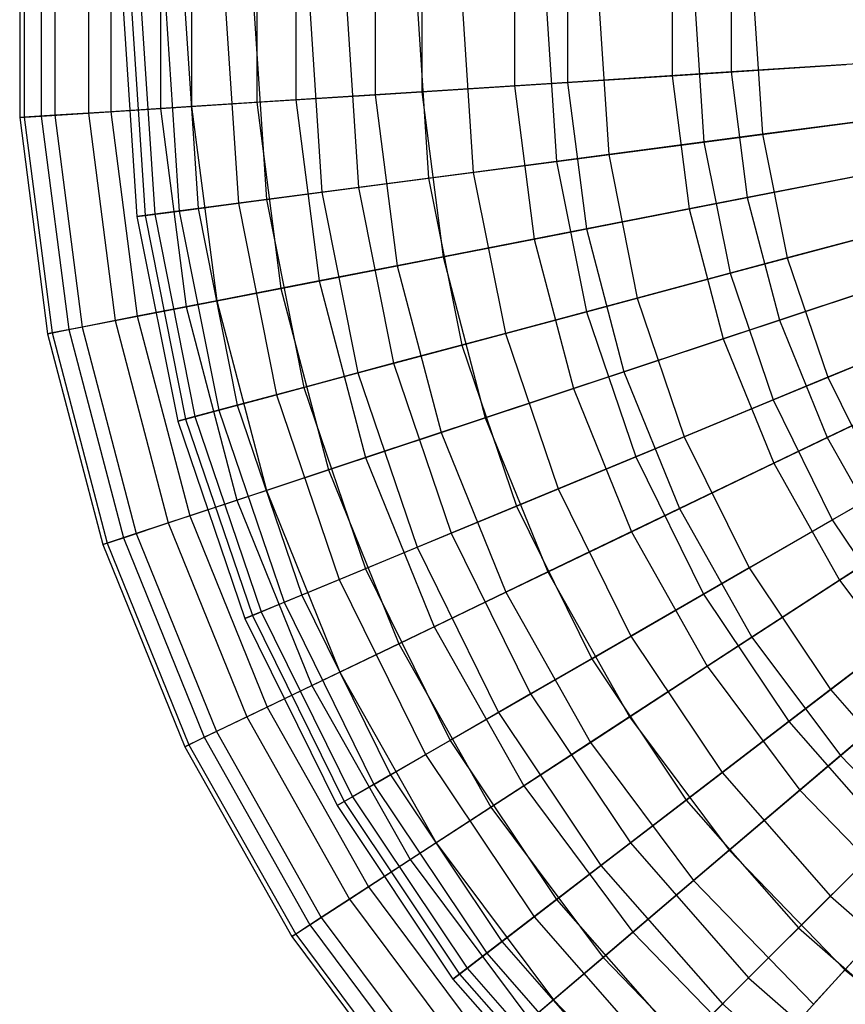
# Model space of a CAD drawing. Extents: x 0.2 to 40.1, y -6.7 to 6.7.
# Tile 202 of 256: x 13.7 to 14.8, y 2 to 3.4. Entities that reach past the tile are written whole.
import ezdxf

# ---------------------------------------------------------------- set-up
doc = ezdxf.new("R2010")
doc.units = 0
doc.header["$MEASUREMENT"] = 0
doc.layers.get('0').update_dxf_attribs({"color": 13, "linetype": 'CONTINUOUS'})

# ---------------------------------------------------------------- blocks, each defined once
blk = doc.blocks.new('SNOWBALL_XIV_PM3_STL')
at = {"color": 0}
for p, q in [((13.6821, 3.5448, 9.9377), (13.6821, 3.2424, 9.9377)), ((13.6821, 3.5448, 9.9377), (13.6821, 3.2424, 9.9377)), ((13.6885, 3.5444, 9.6452), (13.6885, 3.2428, 9.6452)), ((13.6885, 3.5444, 9.6452), (13.6885, 3.2428, 9.6452)), ((13.7119, 3.5429, 10.2287), (13.7119, 3.2443, 10.2287)), ((13.7119, 3.5429, 10.2287), (13.7119, 3.2443, 10.2287)), ((13.7308, 3.5417, 9.3557), (13.7308, 3.2455, 9.3557)), ((13.7308, 3.5417, 9.3557), (13.7308, 3.2455, 9.3557)), ((13.7774, 3.5387, 10.5138), (13.7774, 3.2485, 10.5138)), ((13.7774, 3.5387, 10.5138), (13.7774, 3.2485, 10.5138)), ((13.8086, 3.5367, 9.0737), (13.8086, 3.2505, 9.0737)), ((13.8086, 3.5367, 9.0737), (13.8086, 3.2505, 9.0737)), ((13.8775, 3.5323, 10.7886), (13.8775, 3.2549, 10.7886)), ((13.8775, 3.5323, 10.7886), (13.8775, 3.2549, 10.7886)), ((13.9205, 3.5295, 8.8035), (13.9205, 3.2577, 8.8035)), ((13.9205, 3.5295, 8.8035), (13.9205, 3.2577, 8.8035)), ((14.0108, 3.5237, 11.0489), (14.0108, 3.2635, 11.0489)), ((14.0108, 3.5237, 11.0489), (14.0108, 3.2635, 11.0489)), ((14.0649, 3.5202, 8.5492), (14.0649, 3.2669, 8.5492)), ((14.0649, 3.5202, 8.5492), (14.0649, 3.2669, 8.5492)), ((14.1752, 3.5132, 11.2907), (14.1752, 3.274, 11.2907)), ((14.1752, 3.5132, 11.2907), (14.1752, 3.274, 11.2907)), ((14.2396, 3.509, 8.3148), (14.2396, 3.2782, 8.3148)), ((14.2396, 3.509, 8.3148), (14.2396, 3.2782, 8.3148)), ((14.3681, 3.5008, 11.5103), (14.3681, 3.2864, 11.5103)), ((14.3681, 3.5008, 11.5103), (14.3681, 3.2864, 11.5103)), ((14.4418, 3.496, 8.1038), (14.4418, 3.2911, 8.1038)), ((14.4418, 3.496, 8.1038), (14.4418, 3.2911, 8.1038)), ((14.5866, 3.4867, 11.7043), (14.5866, 3.3004, 11.7043)), ((14.5866, 3.4867, 11.7043), (14.5866, 3.3004, 11.7043)), ((14.6685, 3.4815, 7.9195), (14.6685, 3.3057, 7.9195)), ((14.6685, 3.4815, 7.9195), (14.6685, 3.3057, 7.9195)), ((13.8258, 3.3936, 9.7864), (13.8447, 3.1049, 9.7864)), ((13.8258, 3.3936, 9.7864), (13.8447, 3.1049, 9.7864)), ((13.8373, 3.3936, 10.0764), (13.8561, 3.1064, 10.0764)), ((13.8373, 3.3936, 10.0764), (13.8561, 3.1064, 10.0764)), ((13.8506, 3.3936, 9.4973), (13.8693, 3.1081, 9.4973)), ((13.8506, 3.3936, 9.4973), (13.8693, 3.1081, 9.4973)), ((13.8848, 3.3936, 10.3627), (13.9032, 3.1126, 10.3627)), ((13.8848, 3.3936, 10.3627), (13.9032, 3.1126, 10.3627)), ((13.9112, 3.3936, 9.2135), (13.9294, 3.116, 9.2135)), ((13.9112, 3.3936, 9.2135), (13.9294, 3.116, 9.2135)), ((13.9676, 3.3936, 10.6408), (13.9853, 3.1234, 10.6408)), ((13.9676, 3.3936, 10.6408), (13.9853, 3.1234, 10.6408)), ((14.0068, 3.3936, 8.9395), (14.0242, 3.1285, 8.9395)), ((14.0068, 3.3936, 8.9395), (14.0242, 3.1285, 8.9395)), ((14.0845, 3.3936, 10.9065), (14.1012, 3.1387, 10.9065)), ((14.0845, 3.3936, 10.9065), (14.1012, 3.1387, 10.9065)), ((14.1358, 3.3936, 8.6795), (14.1521, 3.1454, 8.6795)), ((14.1358, 3.3936, 8.6795), (14.1521, 3.1454, 8.6795)), ((14.2336, 3.3936, 11.1554), (14.249, 3.1581, 11.1554)), ((14.2336, 3.3936, 11.1554), (14.249, 3.1581, 11.1554)), ((14.2962, 3.3936, 8.4377), (14.3111, 3.1663, 8.4377)), ((14.2962, 3.3936, 8.4377), (14.3111, 3.1663, 8.4377)), ((14.4126, 3.3936, 11.3839), (14.4265, 3.1815, 11.3839)), ((14.4126, 3.3936, 11.3839), (14.4265, 3.1815, 11.3839)), ((14.4855, 3.3936, 8.2177), (14.4988, 3.191, 8.2177)), ((14.4855, 3.3936, 8.2177), (14.4988, 3.191, 8.2177)), ((14.6187, 3.3936, 11.5882), (14.6308, 3.2084, 11.5882)), ((14.6187, 3.3936, 11.5882), (14.6308, 3.2084, 11.5882)), ((14.7007, 3.3936, 8.023), (14.7122, 3.2191, 8.023)), ((14.7007, 3.3936, 8.023), (14.7122, 3.2191, 8.023)), ((14.9163, 3.3216, 7.7647), (14.6685, 3.3057, 7.9195)), ((14.9163, 3.3216, 7.7647), (14.6685, 3.3057, 7.9195)), ((14.5866, 3.3004, 11.7043), (14.8274, 3.3159, 11.8697)), ((14.5866, 3.3004, 11.7043), (14.8274, 3.3159, 11.8697)), ((14.3681, 3.2864, 11.5103), (14.5866, 3.3004, 11.7043)), ((14.3681, 3.2864, 11.5103), (14.5866, 3.3004, 11.7043)), ((14.6685, 3.3057, 7.9195), (14.4418, 3.2911, 8.1038)), ((14.6685, 3.3057, 7.9195), (14.4418, 3.2911, 8.1038)), ((14.5866, 3.3004, 11.7043), (14.6105, 3.1157, 11.7043)), ((14.5866, 3.3004, 11.7043), (14.6105, 3.1157, 11.7043)), ((14.6685, 3.3057, 7.9195), (14.691, 3.1313, 7.9195)), ((14.6685, 3.3057, 7.9195), (14.691, 3.1313, 7.9195)), ((14.1752, 3.274, 11.2907), (14.3681, 3.2864, 11.5103)), ((14.1752, 3.274, 11.2907), (14.3681, 3.2864, 11.5103)), ((14.4418, 3.2911, 8.1038), (14.2396, 3.2782, 8.3148)), ((14.4418, 3.2911, 8.1038), (14.2396, 3.2782, 8.3148)), ((14.3681, 3.2864, 11.5103), (14.3955, 3.0738, 11.5103)), ((14.3681, 3.2864, 11.5103), (14.3955, 3.0738, 11.5103)), ((14.4418, 3.2911, 8.1038), (14.468, 3.0879, 8.1038)), ((14.4418, 3.2911, 8.1038), (14.468, 3.0879, 8.1038)), ((14.0649, 3.2669, 8.5492), (13.9205, 3.2577, 8.8035)), ((14.0649, 3.2669, 8.5492), (13.9205, 3.2577, 8.8035)), ((14.0108, 3.2635, 11.0489), (14.1752, 3.274, 11.2907)), ((14.0108, 3.2635, 11.0489), (14.1752, 3.274, 11.2907)), ((14.2396, 3.2782, 8.3148), (14.0649, 3.2669, 8.5492)), ((14.2396, 3.2782, 8.3148), (14.0649, 3.2669, 8.5492)), ((14.0649, 3.2669, 8.5492), (14.0973, 3.0157, 8.5492)), ((14.0649, 3.2669, 8.5492), (14.0973, 3.0157, 8.5492)), ((14.1752, 3.274, 11.2907), (14.2057, 3.0368, 11.2907)), ((14.1752, 3.274, 11.2907), (14.2057, 3.0368, 11.2907)), ((14.2396, 3.2782, 8.3148), (14.2691, 3.0492, 8.3148)), ((14.2396, 3.2782, 8.3148), (14.2691, 3.0492, 8.3148)), ((13.7774, 3.2485, 10.5138), (13.8775, 3.2549, 10.7886)), ((13.7774, 3.2485, 10.5138), (13.8775, 3.2549, 10.7886)), ((13.9205, 3.2577, 8.8035), (13.8086, 3.2505, 9.0737)), ((13.9205, 3.2577, 8.8035), (13.8086, 3.2505, 9.0737)), ((13.8775, 3.2549, 10.7886), (14.0108, 3.2635, 11.0489)), ((13.8775, 3.2549, 10.7886), (14.0108, 3.2635, 11.0489)), ((13.8775, 3.2549, 10.7886), (13.913, 2.9798, 10.7886)), ((13.8775, 3.2549, 10.7886), (13.913, 2.9798, 10.7886)), ((13.9205, 3.2577, 8.8035), (13.9553, 2.9881, 8.8035)), ((13.9205, 3.2577, 8.8035), (13.9553, 2.9881, 8.8035)), ((14.0108, 3.2635, 11.0489), (14.0441, 3.0054, 11.0489)), ((14.0108, 3.2635, 11.0489), (14.0441, 3.0054, 11.0489)), ((13.6821, 3.2424, 9.9377), (13.7119, 3.2443, 10.2287)), ((13.6821, 3.2424, 9.9377), (13.7119, 3.2443, 10.2287)), ((13.6885, 3.2428, 9.6452), (13.6821, 3.2424, 9.9377)), ((13.6885, 3.2428, 9.6452), (13.6821, 3.2424, 9.9377)), ((13.6821, 3.2424, 9.9377), (13.7208, 2.9424, 9.9377)), ((13.6821, 3.2424, 9.9377), (13.7208, 2.9424, 9.9377)), ((13.7308, 3.2455, 9.3557), (13.6885, 3.2428, 9.6452)), ((13.7308, 3.2455, 9.3557), (13.6885, 3.2428, 9.6452)), ((13.6885, 3.2428, 9.6452), (13.727, 2.9436, 9.6452)), ((13.6885, 3.2428, 9.6452), (13.727, 2.9436, 9.6452)), ((13.7119, 3.2443, 10.2287), (13.7774, 3.2485, 10.5138)), ((13.7119, 3.2443, 10.2287), (13.7774, 3.2485, 10.5138)), ((13.7119, 3.2443, 10.2287), (13.7501, 2.9481, 10.2287)), ((13.7119, 3.2443, 10.2287), (13.7501, 2.9481, 10.2287)), ((13.8086, 3.2505, 9.0737), (13.7308, 3.2455, 9.3557)), ((13.8086, 3.2505, 9.0737), (13.7308, 3.2455, 9.3557)), ((13.7308, 3.2455, 9.3557), (13.7687, 2.9517, 9.3557)), ((13.7308, 3.2455, 9.3557), (13.7687, 2.9517, 9.3557)), ((13.7774, 3.2485, 10.5138), (13.8145, 2.9606, 10.5138)), ((13.7774, 3.2485, 10.5138), (13.8145, 2.9606, 10.5138)), ((13.8086, 3.2505, 9.0737), (13.8452, 2.9666, 9.0737)), ((13.8086, 3.2505, 9.0737), (13.8452, 2.9666, 9.0737)), ((14.6308, 3.2084, 11.5882), (14.8588, 3.2384, 11.7653)), ((14.6308, 3.2084, 11.5882), (14.8588, 3.2384, 11.7653)), ((14.948, 3.2501, 7.8568), (14.7122, 3.2191, 8.023)), ((14.948, 3.2501, 7.8568), (14.7122, 3.2191, 8.023)), ((14.7122, 3.2191, 8.023), (14.4988, 3.191, 8.2177)), ((14.7122, 3.2191, 8.023), (14.4988, 3.191, 8.2177)), ((14.7122, 3.2191, 8.023), (14.7463, 3.0476, 8.023)), ((14.7122, 3.2191, 8.023), (14.7463, 3.0476, 8.023)), ((14.4265, 3.1815, 11.3839), (14.6308, 3.2084, 11.5882)), ((14.4265, 3.1815, 11.3839), (14.6308, 3.2084, 11.5882)), ((14.6308, 3.2084, 11.5882), (14.667, 3.0263, 11.5882)), ((14.6308, 3.2084, 11.5882), (14.667, 3.0263, 11.5882)), ((14.4988, 3.191, 8.2177), (14.3111, 3.1663, 8.4377)), ((14.4988, 3.191, 8.2177), (14.3111, 3.1663, 8.4377)), ((14.4988, 3.191, 8.2177), (14.5384, 2.9919, 8.2177)), ((14.4988, 3.191, 8.2177), (14.5384, 2.9919, 8.2177)), ((14.249, 3.1581, 11.1554), (14.4265, 3.1815, 11.3839)), ((14.249, 3.1581, 11.1554), (14.4265, 3.1815, 11.3839)), ((14.4265, 3.1815, 11.3839), (14.468, 2.973, 11.3839)), ((14.4265, 3.1815, 11.3839), (14.468, 2.973, 11.3839)), ((14.9347, 3.1788, 7.7647), (14.691, 3.1313, 7.9195)), ((14.9347, 3.1788, 7.7647), (14.691, 3.1313, 7.9195)), ((14.1012, 3.1387, 10.9065), (14.249, 3.1581, 11.1554)), ((14.1012, 3.1387, 10.9065), (14.249, 3.1581, 11.1554)), ((14.3111, 3.1663, 8.4377), (14.1521, 3.1454, 8.6795)), ((14.3111, 3.1663, 8.4377), (14.1521, 3.1454, 8.6795)), ((14.249, 3.1581, 11.1554), (14.2951, 2.9267, 11.1554)), ((14.249, 3.1581, 11.1554), (14.2951, 2.9267, 11.1554)), ((14.3111, 3.1663, 8.4377), (14.3555, 2.9429, 8.4377)), ((14.3111, 3.1663, 8.4377), (14.3555, 2.9429, 8.4377)), ((14.6105, 3.1157, 11.7043), (14.8473, 3.1618, 11.8697)), ((14.6105, 3.1157, 11.7043), (14.8473, 3.1618, 11.8697)), ((14.1521, 3.1454, 8.6795), (14.0242, 3.1285, 8.9395)), ((14.1521, 3.1454, 8.6795), (14.0242, 3.1285, 8.9395)), ((14.1521, 3.1454, 8.6795), (14.2006, 2.9014, 8.6795)), ((14.1521, 3.1454, 8.6795), (14.2006, 2.9014, 8.6795)), ((14.0242, 3.1285, 8.9395), (13.9294, 3.116, 9.2135)), ((14.0242, 3.1285, 8.9395), (13.9294, 3.116, 9.2135)), ((13.9853, 3.1234, 10.6408), (14.1012, 3.1387, 10.9065)), ((13.9853, 3.1234, 10.6408), (14.1012, 3.1387, 10.9065)), ((14.0242, 3.1285, 8.9395), (14.076, 2.868, 8.9395)), ((14.0242, 3.1285, 8.9395), (14.076, 2.868, 8.9395)), ((14.1012, 3.1387, 10.9065), (14.1511, 2.8881, 10.9065)), ((14.1012, 3.1387, 10.9065), (14.1511, 2.8881, 10.9065)), ((14.691, 3.1313, 7.9195), (14.468, 3.0879, 8.1038)), ((14.691, 3.1313, 7.9195), (14.468, 3.0879, 8.1038)), ((14.691, 3.1313, 7.9195), (14.7356, 2.9613, 7.9195)), ((14.691, 3.1313, 7.9195), (14.7356, 2.9613, 7.9195)), ((13.9294, 3.116, 9.2135), (13.8693, 3.1081, 9.4973)), ((13.9294, 3.116, 9.2135), (13.8693, 3.1081, 9.4973)), ((13.9032, 3.1126, 10.3627), (13.9853, 3.1234, 10.6408)), ((13.9032, 3.1126, 10.3627), (13.9853, 3.1234, 10.6408)), ((13.9294, 3.116, 9.2135), (13.9837, 2.8433, 9.2135)), ((13.9294, 3.116, 9.2135), (13.9837, 2.8433, 9.2135)), ((13.9853, 3.1234, 10.6408), (14.0382, 2.8578, 10.6408)), ((13.9853, 3.1234, 10.6408), (14.0382, 2.8578, 10.6408)), ((14.3955, 3.0738, 11.5103), (14.6105, 3.1157, 11.7043)), ((14.3955, 3.0738, 11.5103), (14.6105, 3.1157, 11.7043)), ((14.6105, 3.1157, 11.7043), (14.6577, 2.9354, 11.7043)), ((14.6105, 3.1157, 11.7043), (14.6577, 2.9354, 11.7043)), ((13.8693, 3.1081, 9.4973), (13.8447, 3.1049, 9.7864)), ((13.8693, 3.1081, 9.4973), (13.8447, 3.1049, 9.7864)), ((13.8447, 3.1049, 9.7864), (13.8561, 3.1064, 10.0764)), ((13.8447, 3.1049, 9.7864), (13.8561, 3.1064, 10.0764)), ((13.8447, 3.1049, 9.7864), (13.9012, 2.8211, 9.7864)), ((13.8447, 3.1049, 9.7864), (13.9012, 2.8211, 9.7864)), ((13.8561, 3.1064, 10.0764), (13.9032, 3.1126, 10.3627)), ((13.8561, 3.1064, 10.0764), (13.9032, 3.1126, 10.3627)), ((13.8561, 3.1064, 10.0764), (13.9122, 2.8241, 10.0764)), ((13.8561, 3.1064, 10.0764), (13.9122, 2.8241, 10.0764)), ((13.8693, 3.1081, 9.4973), (13.9251, 2.8276, 9.4973)), ((13.8693, 3.1081, 9.4973), (13.9251, 2.8276, 9.4973)), ((13.9032, 3.1126, 10.3627), (13.9581, 2.8364, 10.3627)), ((13.9032, 3.1126, 10.3627), (13.9581, 2.8364, 10.3627)), ((14.976, 3.1091, 7.8568), (14.7463, 3.0476, 8.023)), ((14.976, 3.1091, 7.8568), (14.7463, 3.0476, 8.023)), ((14.468, 3.0879, 8.1038), (14.2691, 3.0492, 8.3148)), ((14.468, 3.0879, 8.1038), (14.2691, 3.0492, 8.3148)), ((14.468, 3.0879, 8.1038), (14.52, 2.8897, 8.1038)), ((14.468, 3.0879, 8.1038), (14.52, 2.8897, 8.1038)), ((14.2057, 3.0368, 11.2907), (14.3955, 3.0738, 11.5103)), ((14.2057, 3.0368, 11.2907), (14.3955, 3.0738, 11.5103)), ((14.3955, 3.0738, 11.5103), (14.4499, 2.8664, 11.5103)), ((14.3955, 3.0738, 11.5103), (14.4499, 2.8664, 11.5103)), ((14.667, 3.0263, 11.5882), (14.8891, 3.0859, 11.7653)), ((14.667, 3.0263, 11.5882), (14.8891, 3.0859, 11.7653)), ((14.2691, 3.0492, 8.3148), (14.0973, 3.0157, 8.5492)), ((14.2691, 3.0492, 8.3148), (14.0973, 3.0157, 8.5492)), ((14.2691, 3.0492, 8.3148), (14.3277, 2.8259, 8.3148)), ((14.2691, 3.0492, 8.3148), (14.3277, 2.8259, 8.3148)), ((14.7463, 3.0476, 8.023), (14.5384, 2.9919, 8.2177)), ((14.7463, 3.0476, 8.023), (14.5384, 2.9919, 8.2177)), ((14.7463, 3.0476, 8.023), (14.8025, 2.882, 8.023)), ((14.7463, 3.0476, 8.023), (14.8025, 2.882, 8.023)), ((14.0441, 3.0054, 11.0489), (14.2057, 3.0368, 11.2907)), ((14.0441, 3.0054, 11.0489), (14.2057, 3.0368, 11.2907)), ((14.2057, 3.0368, 11.2907), (14.2664, 2.8055, 11.2907)), ((14.2057, 3.0368, 11.2907), (14.2664, 2.8055, 11.2907)), ((14.9712, 3.0395, 7.7647), (14.7356, 2.9613, 7.9195)), ((14.9712, 3.0395, 7.7647), (14.7356, 2.9613, 7.9195)), ((14.468, 2.973, 11.3839), (14.667, 3.0263, 11.5882)), ((14.468, 2.973, 11.3839), (14.667, 3.0263, 11.5882)), ((14.667, 3.0263, 11.5882), (14.7267, 2.8506, 11.5882)), ((14.667, 3.0263, 11.5882), (14.7267, 2.8506, 11.5882)), ((13.913, 2.9798, 10.7886), (14.0441, 3.0054, 11.0489)), ((13.913, 2.9798, 10.7886), (14.0441, 3.0054, 11.0489)), ((14.0973, 3.0157, 8.5492), (13.9553, 2.9881, 8.8035)), ((14.0973, 3.0157, 8.5492), (13.9553, 2.9881, 8.8035)), ((14.0441, 3.0054, 11.0489), (14.1101, 2.7536, 11.0489)), ((14.0441, 3.0054, 11.0489), (14.1101, 2.7536, 11.0489)), ((14.0973, 3.0157, 8.5492), (14.1616, 2.7707, 8.5492)), ((14.0973, 3.0157, 8.5492), (14.1616, 2.7707, 8.5492)), ((14.6577, 2.9354, 11.7043), (14.8867, 3.0115, 11.8697)), ((14.6577, 2.9354, 11.7043), (14.8867, 3.0115, 11.8697)), ((14.5384, 2.9919, 8.2177), (14.3555, 2.9429, 8.4377)), ((14.5384, 2.9919, 8.2177), (14.3555, 2.9429, 8.4377)), ((14.5384, 2.9919, 8.2177), (14.6036, 2.7996, 8.2177)), ((14.5384, 2.9919, 8.2177), (14.6036, 2.7996, 8.2177)), ((13.8145, 2.9606, 10.5138), (13.913, 2.9798, 10.7886)), ((13.8145, 2.9606, 10.5138), (13.913, 2.9798, 10.7886)), ((13.9553, 2.9881, 8.8035), (13.8452, 2.9666, 9.0737)), ((13.9553, 2.9881, 8.8035), (13.8452, 2.9666, 9.0737)), ((13.913, 2.9798, 10.7886), (13.9834, 2.7115, 10.7886)), ((13.913, 2.9798, 10.7886), (13.9834, 2.7115, 10.7886)), ((13.9553, 2.9881, 8.8035), (14.0242, 2.7251, 8.8035)), ((13.9553, 2.9881, 8.8035), (14.0242, 2.7251, 8.8035)), ((13.8452, 2.9666, 9.0737), (13.7687, 2.9517, 9.3557)), ((13.8452, 2.9666, 9.0737), (13.7687, 2.9517, 9.3557)), ((13.8452, 2.9666, 9.0737), (13.9178, 2.6898, 9.0737)), ((13.8452, 2.9666, 9.0737), (13.9178, 2.6898, 9.0737)), ((14.2951, 2.9267, 11.1554), (14.468, 2.973, 11.3839)), ((14.2951, 2.9267, 11.1554), (14.468, 2.973, 11.3839)), ((14.468, 2.973, 11.3839), (14.5363, 2.7717, 11.3839)), ((14.468, 2.973, 11.3839), (14.5363, 2.7717, 11.3839)), ((15.0222, 2.973, 7.8568), (14.8025, 2.882, 8.023)), ((15.0222, 2.973, 7.8568), (14.8025, 2.882, 8.023)), ((13.7687, 2.9517, 9.3557), (13.727, 2.9436, 9.6452)), ((13.7687, 2.9517, 9.3557), (13.727, 2.9436, 9.6452)), ((13.7501, 2.9481, 10.2287), (13.8145, 2.9606, 10.5138)), ((13.7501, 2.9481, 10.2287), (13.8145, 2.9606, 10.5138)), ((13.7687, 2.9517, 9.3557), (13.8438, 2.6652, 9.3557)), ((13.7687, 2.9517, 9.3557), (13.8438, 2.6652, 9.3557)), ((13.8145, 2.9606, 10.5138), (13.8881, 2.6799, 10.5138)), ((13.8145, 2.9606, 10.5138), (13.8881, 2.6799, 10.5138)), ((14.7356, 2.9613, 7.9195), (14.52, 2.8897, 8.1038)), ((14.7356, 2.9613, 7.9195), (14.52, 2.8897, 8.1038)), ((14.7356, 2.9613, 7.9195), (14.8016, 2.7984, 7.9195)), ((14.7356, 2.9613, 7.9195), (14.8016, 2.7984, 7.9195)), ((13.7208, 2.9424, 9.9377), (13.7501, 2.9481, 10.2287)), ((13.7208, 2.9424, 9.9377), (13.7501, 2.9481, 10.2287)), ((13.727, 2.9436, 9.6452), (13.7208, 2.9424, 9.9377)), ((13.727, 2.9436, 9.6452), (13.7208, 2.9424, 9.9377)), ((13.7208, 2.9424, 9.9377), (13.7975, 2.6498, 9.9377)), ((13.7208, 2.9424, 9.9377), (13.7975, 2.6498, 9.9377)), ((13.727, 2.9436, 9.6452), (13.8035, 2.6518, 9.6452)), ((13.727, 2.9436, 9.6452), (13.8035, 2.6518, 9.6452)), ((13.7501, 2.9481, 10.2287), (13.8259, 2.6593, 10.2287)), ((13.7501, 2.9481, 10.2287), (13.8259, 2.6593, 10.2287)), ((14.3555, 2.9429, 8.4377), (14.2006, 2.9014, 8.6795)), ((14.3555, 2.9429, 8.4377), (14.2006, 2.9014, 8.6795)), ((14.3555, 2.9429, 8.4377), (14.4287, 2.7272, 8.4377)), ((14.3555, 2.9429, 8.4377), (14.4287, 2.7272, 8.4377)), ((14.7267, 2.8506, 11.5882), (14.9391, 2.9386, 11.7653)), ((14.7267, 2.8506, 11.5882), (14.9391, 2.9386, 11.7653)), ((14.1511, 2.8881, 10.9065), (14.2951, 2.9267, 11.1554)), ((14.1511, 2.8881, 10.9065), (14.2951, 2.9267, 11.1554)), ((14.2951, 2.9267, 11.1554), (14.3709, 2.7032, 11.1554)), ((14.2951, 2.9267, 11.1554), (14.3709, 2.7032, 11.1554)), ((14.4499, 2.8664, 11.5103), (14.6577, 2.9354, 11.7043)), ((14.4499, 2.8664, 11.5103), (14.6577, 2.9354, 11.7043)), ((14.6577, 2.9354, 11.7043), (14.7276, 2.7628, 11.7043)), ((14.6577, 2.9354, 11.7043), (14.7276, 2.7628, 11.7043)), ((14.2006, 2.9014, 8.6795), (14.076, 2.868, 8.9395)), ((14.2006, 2.9014, 8.6795), (14.076, 2.868, 8.9395)), ((14.2006, 2.9014, 8.6795), (14.2806, 2.6658, 8.6795)), ((14.2006, 2.9014, 8.6795), (14.2806, 2.6658, 8.6795)), ((15.0252, 2.9061, 7.7647), (14.8016, 2.7984, 7.9195)), ((15.0252, 2.9061, 7.7647), (14.8016, 2.7984, 7.9195)), ((14.0382, 2.8578, 10.6408), (14.1511, 2.8881, 10.9065)), ((14.0382, 2.8578, 10.6408), (14.1511, 2.8881, 10.9065)), ((14.1511, 2.8881, 10.9065), (14.2332, 2.6462, 10.9065)), ((14.1511, 2.8881, 10.9065), (14.2332, 2.6462, 10.9065)), ((14.52, 2.8897, 8.1038), (14.3277, 2.8259, 8.3148)), ((14.52, 2.8897, 8.1038), (14.3277, 2.8259, 8.3148)), ((14.52, 2.8897, 8.1038), (14.5969, 2.6998, 8.1038)), ((14.52, 2.8897, 8.1038), (14.5969, 2.6998, 8.1038)), ((14.8025, 2.882, 8.023), (14.6036, 2.7996, 8.2177)), ((14.8025, 2.882, 8.023), (14.6036, 2.7996, 8.2177)), ((14.8025, 2.882, 8.023), (14.8798, 2.7252, 8.023)), ((14.8025, 2.882, 8.023), (14.8798, 2.7252, 8.023)), ((13.9581, 2.8364, 10.3627), (14.0382, 2.8578, 10.6408)), ((13.9581, 2.8364, 10.3627), (14.0382, 2.8578, 10.6408)), ((14.076, 2.868, 8.9395), (13.9837, 2.8433, 9.2135)), ((14.076, 2.868, 8.9395), (13.9837, 2.8433, 9.2135)), ((14.0382, 2.8578, 10.6408), (14.1252, 2.6015, 10.6408)), ((14.0382, 2.8578, 10.6408), (14.1252, 2.6015, 10.6408)), ((14.076, 2.868, 8.9395), (14.1614, 2.6164, 8.9395)), ((14.076, 2.868, 8.9395), (14.1614, 2.6164, 8.9395)), ((14.2664, 2.8055, 11.2907), (14.4499, 2.8664, 11.5103)), ((14.2664, 2.8055, 11.2907), (14.4499, 2.8664, 11.5103)), ((14.4499, 2.8664, 11.5103), (14.5303, 2.6677, 11.5103)), ((14.4499, 2.8664, 11.5103), (14.5303, 2.6677, 11.5103)), ((14.7276, 2.7628, 11.7043), (14.945, 2.8674, 11.8697)), ((14.7276, 2.7628, 11.7043), (14.945, 2.8674, 11.8697)), ((13.9837, 2.8433, 9.2135), (13.9251, 2.8276, 9.4973)), ((13.9837, 2.8433, 9.2135), (13.9251, 2.8276, 9.4973)), ((13.9837, 2.8433, 9.2135), (14.0731, 2.5799, 9.2135)), ((13.9837, 2.8433, 9.2135), (14.0731, 2.5799, 9.2135)), ((14.5363, 2.7717, 11.3839), (14.7267, 2.8506, 11.5882)), ((14.5363, 2.7717, 11.3839), (14.7267, 2.8506, 11.5882)), ((14.7267, 2.8506, 11.5882), (14.8087, 2.6841, 11.5882)), ((14.7267, 2.8506, 11.5882), (14.8087, 2.6841, 11.5882)), ((13.9122, 2.8241, 10.0764), (13.9581, 2.8364, 10.3627)), ((13.9122, 2.8241, 10.0764), (13.9581, 2.8364, 10.3627)), ((13.9581, 2.8364, 10.3627), (14.0487, 2.5698, 10.3627)), ((13.9581, 2.8364, 10.3627), (14.0487, 2.5698, 10.3627)), ((13.9251, 2.8276, 9.4973), (13.9012, 2.8211, 9.7864)), ((13.9251, 2.8276, 9.4973), (13.9012, 2.8211, 9.7864)), ((13.9012, 2.8211, 9.7864), (13.9122, 2.8241, 10.0764)), ((13.9012, 2.8211, 9.7864), (13.9122, 2.8241, 10.0764)), ((13.9012, 2.8211, 9.7864), (13.9942, 2.5472, 9.7864)), ((13.9012, 2.8211, 9.7864), (13.9942, 2.5472, 9.7864)), ((13.9122, 2.8241, 10.0764), (14.0047, 2.5516, 10.0764)), ((13.9122, 2.8241, 10.0764), (14.0047, 2.5516, 10.0764)), ((13.9251, 2.8276, 9.4973), (14.0171, 2.5567, 9.4973)), ((13.9251, 2.8276, 9.4973), (14.0171, 2.5567, 9.4973)), ((14.3277, 2.8259, 8.3148), (14.1616, 2.7707, 8.5492)), ((14.3277, 2.8259, 8.3148), (14.1616, 2.7707, 8.5492)), ((14.3277, 2.8259, 8.3148), (14.4143, 2.6119, 8.3148)), ((14.3277, 2.8259, 8.3148), (14.4143, 2.6119, 8.3148)), ((14.1101, 2.7536, 11.0489), (14.2664, 2.8055, 11.2907)), ((14.1101, 2.7536, 11.0489), (14.2664, 2.8055, 11.2907)), ((14.2664, 2.8055, 11.2907), (14.3561, 2.5839, 11.2907)), ((14.2664, 2.8055, 11.2907), (14.3561, 2.5839, 11.2907)), ((14.6036, 2.7996, 8.2177), (14.4287, 2.7272, 8.4377)), ((14.6036, 2.7996, 8.2177), (14.4287, 2.7272, 8.4377)), ((14.8016, 2.7984, 7.9195), (14.5969, 2.6998, 8.1038)), ((14.8016, 2.7984, 7.9195), (14.5969, 2.6998, 8.1038)), ((14.6036, 2.7996, 8.2177), (14.6934, 2.6175, 8.2177)), ((14.6036, 2.7996, 8.2177), (14.6934, 2.6175, 8.2177)), ((14.8016, 2.7984, 7.9195), (14.8878, 2.6452, 7.9195)), ((14.8016, 2.7984, 7.9195), (14.8878, 2.6452, 7.9195)), ((14.8087, 2.6841, 11.5882), (15.0079, 2.7991, 11.7653)), ((14.8087, 2.6841, 11.5882), (15.0079, 2.7991, 11.7653)), ((14.1616, 2.7707, 8.5492), (14.0242, 2.7251, 8.8035)), ((14.1616, 2.7707, 8.5492), (14.0242, 2.7251, 8.8035)), ((14.1616, 2.7707, 8.5492), (14.2566, 2.5359, 8.5492)), ((14.1616, 2.7707, 8.5492), (14.2566, 2.5359, 8.5492)), ((14.3709, 2.7032, 11.1554), (14.5363, 2.7717, 11.3839)), ((14.3709, 2.7032, 11.1554), (14.5363, 2.7717, 11.3839)), ((14.5303, 2.6677, 11.5103), (14.7276, 2.7628, 11.7043)), ((14.5303, 2.6677, 11.5103), (14.7276, 2.7628, 11.7043)), ((14.5363, 2.7717, 11.3839), (14.6303, 2.5811, 11.3839)), ((14.5363, 2.7717, 11.3839), (14.6303, 2.5811, 11.3839)), ((14.7276, 2.7628, 11.7043), (14.819, 2.6004, 11.7043)), ((14.7276, 2.7628, 11.7043), (14.819, 2.6004, 11.7043)), ((13.9834, 2.7115, 10.7886), (14.1101, 2.7536, 11.0489)), ((13.9834, 2.7115, 10.7886), (14.1101, 2.7536, 11.0489)), ((14.1101, 2.7536, 11.0489), (14.2078, 2.5124, 11.0489)), ((14.1101, 2.7536, 11.0489), (14.2078, 2.5124, 11.0489)), ((14.0242, 2.7251, 8.8035), (13.9178, 2.6898, 9.0737)), ((14.0242, 2.7251, 8.8035), (13.9178, 2.6898, 9.0737)), ((14.0242, 2.7251, 8.8035), (14.1262, 2.4731, 8.8035)), ((14.0242, 2.7251, 8.8035), (14.1262, 2.4731, 8.8035)), ((14.4287, 2.7272, 8.4377), (14.2806, 2.6658, 8.6795)), ((14.4287, 2.7272, 8.4377), (14.2806, 2.6658, 8.6795)), ((14.4287, 2.7272, 8.4377), (14.5295, 2.5229, 8.4377)), ((14.4287, 2.7272, 8.4377), (14.5295, 2.5229, 8.4377)), ((14.8798, 2.7252, 8.023), (14.6934, 2.6175, 8.2177)), ((14.8798, 2.7252, 8.023), (14.6934, 2.6175, 8.2177)), ((14.819, 2.6004, 11.7043), (15.0213, 2.732, 11.8697)), ((14.819, 2.6004, 11.7043), (15.0213, 2.732, 11.8697)), ((13.8881, 2.6799, 10.5138), (13.9834, 2.7115, 10.7886)), ((13.8881, 2.6799, 10.5138), (13.9834, 2.7115, 10.7886)), ((13.9834, 2.7115, 10.7886), (14.0874, 2.4545, 10.7886)), ((13.9834, 2.7115, 10.7886), (14.0874, 2.4545, 10.7886)), ((14.2332, 2.6462, 10.9065), (14.3709, 2.7032, 11.1554)), ((14.2332, 2.6462, 10.9065), (14.3709, 2.7032, 11.1554)), ((14.3709, 2.7032, 11.1554), (14.4753, 2.4916, 11.1554)), ((14.3709, 2.7032, 11.1554), (14.4753, 2.4916, 11.1554)), ((14.5969, 2.6998, 8.1038), (14.4143, 2.6119, 8.3148)), ((14.5969, 2.6998, 8.1038), (14.4143, 2.6119, 8.3148)), ((14.5969, 2.6998, 8.1038), (14.6974, 2.5213, 8.1038)), ((14.5969, 2.6998, 8.1038), (14.6974, 2.5213, 8.1038)), ((13.8259, 2.6593, 10.2287), (13.8881, 2.6799, 10.5138)), ((13.8259, 2.6593, 10.2287), (13.8881, 2.6799, 10.5138)), ((13.9178, 2.6898, 9.0737), (13.8438, 2.6652, 9.3557)), ((13.9178, 2.6898, 9.0737), (13.8438, 2.6652, 9.3557)), ((13.8881, 2.6799, 10.5138), (13.997, 2.4109, 10.5138)), ((13.8881, 2.6799, 10.5138), (13.997, 2.4109, 10.5138)), ((13.9178, 2.6898, 9.0737), (14.0252, 2.4245, 9.0737)), ((13.9178, 2.6898, 9.0737), (14.0252, 2.4245, 9.0737)), ((14.6303, 2.5811, 11.3839), (14.8087, 2.6841, 11.5882)), ((14.6303, 2.5811, 11.3839), (14.8087, 2.6841, 11.5882)), ((14.8087, 2.6841, 11.5882), (14.9119, 2.5298, 11.5882)), ((14.8087, 2.6841, 11.5882), (14.9119, 2.5298, 11.5882)), ((13.8438, 2.6652, 9.3557), (13.8035, 2.6518, 9.6452)), ((13.8438, 2.6652, 9.3557), (13.8035, 2.6518, 9.6452)), ((13.8438, 2.6652, 9.3557), (13.955, 2.3907, 9.3557)), ((13.8438, 2.6652, 9.3557), (13.955, 2.3907, 9.3557)), ((14.2806, 2.6658, 8.6795), (14.1614, 2.6164, 8.9395)), ((14.2806, 2.6658, 8.6795), (14.1614, 2.6164, 8.9395)), ((14.2806, 2.6658, 8.6795), (14.3906, 2.4427, 8.6795)), ((14.2806, 2.6658, 8.6795), (14.3906, 2.4427, 8.6795)), ((14.3561, 2.5839, 11.2907), (14.5303, 2.6677, 11.5103)), ((14.3561, 2.5839, 11.2907), (14.5303, 2.6677, 11.5103)), ((14.5303, 2.6677, 11.5103), (14.6355, 2.481, 11.5103)), ((14.5303, 2.6677, 11.5103), (14.6355, 2.481, 11.5103)), ((13.7975, 2.6498, 9.9377), (13.8259, 2.6593, 10.2287)), ((13.7975, 2.6498, 9.9377), (13.8259, 2.6593, 10.2287)), ((13.8035, 2.6518, 9.6452), (13.7975, 2.6498, 9.9377)), ((13.8035, 2.6518, 9.6452), (13.7975, 2.6498, 9.9377)), ((13.8035, 2.6518, 9.6452), (13.9167, 2.3722, 9.6452)), ((13.8035, 2.6518, 9.6452), (13.9167, 2.3722, 9.6452)), ((13.8259, 2.6593, 10.2287), (13.9379, 2.3825, 10.2287)), ((13.8259, 2.6593, 10.2287), (13.9379, 2.3825, 10.2287)), ((13.7975, 2.6498, 9.9377), (13.911, 2.3695, 9.9377)), ((13.7975, 2.6498, 9.9377), (13.911, 2.3695, 9.9377)), ((14.1252, 2.6015, 10.6408), (14.2332, 2.6462, 10.9065)), ((14.1252, 2.6015, 10.6408), (14.2332, 2.6462, 10.9065)), ((14.2332, 2.6462, 10.9065), (14.3462, 2.4171, 10.9065)), ((14.2332, 2.6462, 10.9065), (14.3462, 2.4171, 10.9065)), ((14.8878, 2.6452, 7.9195), (14.6974, 2.5213, 8.1038)), ((14.8878, 2.6452, 7.9195), (14.6974, 2.5213, 8.1038)), ((14.1614, 2.6164, 8.9395), (14.0731, 2.5799, 9.2135)), ((14.1614, 2.6164, 8.9395), (14.0731, 2.5799, 9.2135)), ((14.1614, 2.6164, 8.9395), (14.2789, 2.3782, 8.9395)), ((14.1614, 2.6164, 8.9395), (14.2789, 2.3782, 8.9395)), ((14.4143, 2.6119, 8.3148), (14.2566, 2.5359, 8.5492)), ((14.4143, 2.6119, 8.3148), (14.2566, 2.5359, 8.5492)), ((14.4143, 2.6119, 8.3148), (14.5276, 2.4107, 8.3148)), ((14.4143, 2.6119, 8.3148), (14.5276, 2.4107, 8.3148)), ((14.6934, 2.6175, 8.2177), (14.5295, 2.5229, 8.4377)), ((14.6934, 2.6175, 8.2177), (14.5295, 2.5229, 8.4377)), ((14.6934, 2.6175, 8.2177), (14.8062, 2.4487, 8.2177)), ((14.6934, 2.6175, 8.2177), (14.8062, 2.4487, 8.2177)), ((14.0487, 2.5698, 10.3627), (14.1252, 2.6015, 10.6408)), ((14.0487, 2.5698, 10.3627), (14.1252, 2.6015, 10.6408)), ((14.1252, 2.6015, 10.6408), (14.2449, 2.3586, 10.6408)), ((14.1252, 2.6015, 10.6408), (14.2449, 2.3586, 10.6408)), ((14.6355, 2.481, 11.5103), (14.819, 2.6004, 11.7043)), ((14.6355, 2.481, 11.5103), (14.819, 2.6004, 11.7043)), ((14.819, 2.6004, 11.7043), (14.9305, 2.4511, 11.7043)), ((14.819, 2.6004, 11.7043), (14.9305, 2.4511, 11.7043)), ((14.2078, 2.5124, 11.0489), (14.3561, 2.5839, 11.2907)), ((14.2078, 2.5124, 11.0489), (14.3561, 2.5839, 11.2907)), ((14.3561, 2.5839, 11.2907), (14.4735, 2.3755, 11.2907)), ((14.3561, 2.5839, 11.2907), (14.4735, 2.3755, 11.2907)), ((14.0047, 2.5516, 10.0764), (14.0487, 2.5698, 10.3627)), ((14.0047, 2.5516, 10.0764), (14.0487, 2.5698, 10.3627)), ((14.0731, 2.5799, 9.2135), (14.0171, 2.5567, 9.4973)), ((14.0731, 2.5799, 9.2135), (14.0171, 2.5567, 9.4973)), ((14.0487, 2.5698, 10.3627), (14.1732, 2.3172, 10.3627)), ((14.0487, 2.5698, 10.3627), (14.1732, 2.3172, 10.3627)), ((14.0731, 2.5799, 9.2135), (14.1961, 2.3304, 9.2135)), ((14.0731, 2.5799, 9.2135), (14.1961, 2.3304, 9.2135)), ((14.4753, 2.4916, 11.1554), (14.6303, 2.5811, 11.3839)), ((14.4753, 2.4916, 11.1554), (14.6303, 2.5811, 11.3839)), ((14.6303, 2.5811, 11.3839), (14.7484, 2.4044, 11.3839)), ((14.6303, 2.5811, 11.3839), (14.7484, 2.4044, 11.3839)), ((14.977, 2.5798, 8.023), (14.8062, 2.4487, 8.2177)), ((14.977, 2.5798, 8.023), (14.8062, 2.4487, 8.2177)), ((14.0171, 2.5567, 9.4973), (13.9942, 2.5472, 9.7864)), ((14.0171, 2.5567, 9.4973), (13.9942, 2.5472, 9.7864)), ((14.0171, 2.5567, 9.4973), (14.1436, 2.3001, 9.4973)), ((14.0171, 2.5567, 9.4973), (14.1436, 2.3001, 9.4973)), ((13.9942, 2.5472, 9.7864), (14.0047, 2.5516, 10.0764)), ((13.9942, 2.5472, 9.7864), (14.0047, 2.5516, 10.0764)), ((13.9942, 2.5472, 9.7864), (14.1221, 2.2877, 9.7864)), ((13.9942, 2.5472, 9.7864), (14.1221, 2.2877, 9.7864)), ((14.0047, 2.5516, 10.0764), (14.132, 2.2934, 10.0764)), ((14.0047, 2.5516, 10.0764), (14.132, 2.2934, 10.0764)), ((14.2566, 2.5359, 8.5492), (14.1262, 2.4731, 8.8035)), ((14.2566, 2.5359, 8.5492), (14.1262, 2.4731, 8.8035)), ((14.2566, 2.5359, 8.5492), (14.3809, 2.3152, 8.5492)), ((14.2566, 2.5359, 8.5492), (14.3809, 2.3152, 8.5492)), ((14.7484, 2.4044, 11.3839), (14.9119, 2.5298, 11.5882)), ((14.7484, 2.4044, 11.3839), (14.9119, 2.5298, 11.5882)), ((14.5295, 2.5229, 8.4377), (14.3906, 2.4427, 8.6795)), ((14.5295, 2.5229, 8.4377), (14.3906, 2.4427, 8.6795)), ((14.6974, 2.5213, 8.1038), (14.5276, 2.4107, 8.3148)), ((14.6974, 2.5213, 8.1038), (14.5276, 2.4107, 8.3148)), ((14.5295, 2.5229, 8.4377), (14.656, 2.3335, 8.4377)), ((14.5295, 2.5229, 8.4377), (14.656, 2.3335, 8.4377)), ((14.6974, 2.5213, 8.1038), (14.82, 2.3571, 8.1038)), ((14.6974, 2.5213, 8.1038), (14.82, 2.3571, 8.1038)), ((14.0874, 2.4545, 10.7886), (14.2078, 2.5124, 11.0489)), ((14.0874, 2.4545, 10.7886), (14.2078, 2.5124, 11.0489)), ((14.2078, 2.5124, 11.0489), (14.3355, 2.2856, 11.0489)), ((14.2078, 2.5124, 11.0489), (14.3355, 2.2856, 11.0489)), ((14.993, 2.5043, 7.9195), (14.82, 2.3571, 8.1038)), ((14.993, 2.5043, 7.9195), (14.82, 2.3571, 8.1038)), ((14.3462, 2.4171, 10.9065), (14.4753, 2.4916, 11.1554)), ((14.3462, 2.4171, 10.9065), (14.4753, 2.4916, 11.1554)), ((14.4753, 2.4916, 11.1554), (14.6064, 2.2954, 11.1554)), ((14.4753, 2.4916, 11.1554), (14.6064, 2.2954, 11.1554)), ((14.1262, 2.4731, 8.8035), (14.0252, 2.4245, 9.0737)), ((14.1262, 2.4731, 8.8035), (14.0252, 2.4245, 9.0737)), ((14.1262, 2.4731, 8.8035), (14.2596, 2.2363, 8.8035)), ((14.1262, 2.4731, 8.8035), (14.2596, 2.2363, 8.8035)), ((14.4735, 2.3755, 11.2907), (14.6355, 2.481, 11.5103)), ((14.4735, 2.3755, 11.2907), (14.6355, 2.481, 11.5103)), ((14.6355, 2.481, 11.5103), (14.7637, 2.3092, 11.5103)), ((14.6355, 2.481, 11.5103), (14.7637, 2.3092, 11.5103)), ((13.997, 2.4109, 10.5138), (14.0874, 2.4545, 10.7886)), ((13.997, 2.4109, 10.5138), (14.0874, 2.4545, 10.7886)), ((14.0874, 2.4545, 10.7886), (14.2235, 2.2128, 10.7886)), ((14.0874, 2.4545, 10.7886), (14.2235, 2.2128, 10.7886)), ((14.8062, 2.4487, 8.2177), (14.656, 2.3335, 8.4377)), ((14.8062, 2.4487, 8.2177), (14.656, 2.3335, 8.4377)), ((14.7637, 2.3092, 11.5103), (14.9305, 2.4511, 11.7043)), ((14.7637, 2.3092, 11.5103), (14.9305, 2.4511, 11.7043)), ((14.8062, 2.4487, 8.2177), (14.9401, 2.2961, 8.2177)), ((14.8062, 2.4487, 8.2177), (14.9401, 2.2961, 8.2177)), ((14.3906, 2.4427, 8.6795), (14.2789, 2.3782, 8.9395)), ((14.3906, 2.4427, 8.6795), (14.2789, 2.3782, 8.9395)), ((14.3906, 2.4427, 8.6795), (14.5288, 2.2359, 8.6795)), ((14.3906, 2.4427, 8.6795), (14.5288, 2.2359, 8.6795)), ((14.0252, 2.4245, 9.0737), (13.955, 2.3907, 9.3557)), ((14.0252, 2.4245, 9.0737), (13.955, 2.3907, 9.3557)), ((14.0252, 2.4245, 9.0737), (14.1656, 2.1751, 9.0737)), ((14.0252, 2.4245, 9.0737), (14.1656, 2.1751, 9.0737)), ((13.9379, 2.3825, 10.2287), (13.997, 2.4109, 10.5138)), ((13.9379, 2.3825, 10.2287), (13.997, 2.4109, 10.5138)), ((13.997, 2.4109, 10.5138), (14.1394, 2.158, 10.5138)), ((13.997, 2.4109, 10.5138), (14.1394, 2.158, 10.5138)), ((14.2449, 2.3586, 10.6408), (14.3462, 2.4171, 10.9065)), ((14.2449, 2.3586, 10.6408), (14.3462, 2.4171, 10.9065)), ((14.3462, 2.4171, 10.9065), (14.4881, 2.2046, 10.9065)), ((14.3462, 2.4171, 10.9065), (14.4881, 2.2046, 10.9065)), ((14.5276, 2.4107, 8.3148), (14.3809, 2.3152, 8.5492)), ((14.5276, 2.4107, 8.3148), (14.3809, 2.3152, 8.5492)), ((14.5276, 2.4107, 8.3148), (14.6657, 2.2257, 8.3148)), ((14.5276, 2.4107, 8.3148), (14.6657, 2.2257, 8.3148)), ((14.6064, 2.2954, 11.1554), (14.7484, 2.4044, 11.3839)), ((14.6064, 2.2954, 11.1554), (14.7484, 2.4044, 11.3839)), ((14.7484, 2.4044, 11.3839), (14.8885, 2.2446, 11.3839)), ((14.7484, 2.4044, 11.3839), (14.8885, 2.2446, 11.3839)), ((13.955, 2.3907, 9.3557), (13.9167, 2.3722, 9.6452)), ((13.955, 2.3907, 9.3557), (13.9167, 2.3722, 9.6452)), ((13.955, 2.3907, 9.3557), (14.1003, 2.1326, 9.3557)), ((13.955, 2.3907, 9.3557), (14.1003, 2.1326, 9.3557)), ((13.911, 2.3695, 9.9377), (13.9379, 2.3825, 10.2287)), ((13.911, 2.3695, 9.9377), (13.9379, 2.3825, 10.2287)), ((13.9379, 2.3825, 10.2287), (14.0845, 2.1223, 10.2287)), ((13.9379, 2.3825, 10.2287), (14.0845, 2.1223, 10.2287)), ((14.2789, 2.3782, 8.9395), (14.1961, 2.3304, 9.2135)), ((14.2789, 2.3782, 8.9395), (14.1961, 2.3304, 9.2135)), ((14.2789, 2.3782, 8.9395), (14.4265, 2.1573, 8.9395)), ((14.2789, 2.3782, 8.9395), (14.4265, 2.1573, 8.9395)), ((13.9167, 2.3722, 9.6452), (13.911, 2.3695, 9.9377)), ((13.9167, 2.3722, 9.6452), (13.911, 2.3695, 9.9377)), ((13.911, 2.3695, 9.9377), (14.0594, 2.106, 9.9377)), ((13.911, 2.3695, 9.9377), (14.0594, 2.106, 9.9377)), ((13.9167, 2.3722, 9.6452), (14.0648, 2.1094, 9.6452)), ((13.9167, 2.3722, 9.6452), (14.0648, 2.1094, 9.6452)), ((14.3355, 2.2856, 11.0489), (14.4735, 2.3755, 11.2907)), ((14.3355, 2.2856, 11.0489), (14.4735, 2.3755, 11.2907)), ((14.4735, 2.3755, 11.2907), (14.6165, 2.1838, 11.2907)), ((14.4735, 2.3755, 11.2907), (14.6165, 2.1838, 11.2907)), ((14.1732, 2.3172, 10.3627), (14.2449, 2.3586, 10.6408)), ((14.1732, 2.3172, 10.3627), (14.2449, 2.3586, 10.6408)), ((14.2449, 2.3586, 10.6408), (14.3954, 2.1335, 10.6408)), ((14.2449, 2.3586, 10.6408), (14.3954, 2.1335, 10.6408)), ((14.82, 2.3571, 8.1038), (14.6657, 2.2257, 8.3148)), ((14.82, 2.3571, 8.1038), (14.6657, 2.2257, 8.3148)), ((14.82, 2.3571, 8.1038), (14.9625, 2.2099, 8.1038)), ((14.82, 2.3571, 8.1038), (14.9625, 2.2099, 8.1038)), ((14.1961, 2.3304, 9.2135), (14.1436, 2.3001, 9.4973)), ((14.1961, 2.3304, 9.2135), (14.1436, 2.3001, 9.4973)), ((14.1961, 2.3304, 9.2135), (14.3506, 2.0992, 9.2135)), ((14.1961, 2.3304, 9.2135), (14.3506, 2.0992, 9.2135)), ((14.656, 2.3335, 8.4377), (14.5288, 2.2359, 8.6795)), ((14.656, 2.3335, 8.4377), (14.5288, 2.2359, 8.6795)), ((14.656, 2.3335, 8.4377), (14.8062, 2.1622, 8.4377)), ((14.656, 2.3335, 8.4377), (14.8062, 2.1622, 8.4377)), ((14.132, 2.2934, 10.0764), (14.1732, 2.3172, 10.3627)), ((14.132, 2.2934, 10.0764), (14.1732, 2.3172, 10.3627)), ((14.1732, 2.3172, 10.3627), (14.3296, 2.0831, 10.3627)), ((14.1732, 2.3172, 10.3627), (14.3296, 2.0831, 10.3627)), ((14.3809, 2.3152, 8.5492), (14.2596, 2.2363, 8.8035)), ((14.3809, 2.3152, 8.5492), (14.2596, 2.2363, 8.8035)), ((14.3809, 2.3152, 8.5492), (14.5324, 2.1122, 8.5492)), ((14.3809, 2.3152, 8.5492), (14.5324, 2.1122, 8.5492)), ((14.6165, 2.1838, 11.2907), (14.7637, 2.3092, 11.5103)), ((14.6165, 2.1838, 11.2907), (14.7637, 2.3092, 11.5103)), ((14.7637, 2.3092, 11.5103), (14.9129, 2.1552, 11.5103)), ((14.7637, 2.3092, 11.5103), (14.9129, 2.1552, 11.5103)), ((14.1436, 2.3001, 9.4973), (14.1221, 2.2877, 9.7864)), ((14.1436, 2.3001, 9.4973), (14.1221, 2.2877, 9.7864)), ((14.1436, 2.3001, 9.4973), (14.3025, 2.0622, 9.4973)), ((14.1436, 2.3001, 9.4973), (14.3025, 2.0622, 9.4973)), ((14.4881, 2.2046, 10.9065), (14.6064, 2.2954, 11.1554)), ((14.4881, 2.2046, 10.9065), (14.6064, 2.2954, 11.1554)), ((14.6064, 2.2954, 11.1554), (14.762, 2.118, 11.1554)), ((14.6064, 2.2954, 11.1554), (14.762, 2.118, 11.1554)), ((14.9401, 2.2961, 8.2177), (14.8062, 2.1622, 8.4377)), ((14.9401, 2.2961, 8.2177), (14.8062, 2.1622, 8.4377)), ((14.1221, 2.2877, 9.7864), (14.132, 2.2934, 10.0764)), ((14.1221, 2.2877, 9.7864), (14.132, 2.2934, 10.0764)), ((14.1221, 2.2877, 9.7864), (14.2829, 2.0471, 9.7864)), ((14.1221, 2.2877, 9.7864), (14.2829, 2.0471, 9.7864)), ((14.132, 2.2934, 10.0764), (14.2919, 2.0541, 10.0764)), ((14.132, 2.2934, 10.0764), (14.2919, 2.0541, 10.0764)), ((14.2235, 2.2128, 10.7886), (14.3355, 2.2856, 11.0489)), ((14.2235, 2.2128, 10.7886), (14.3355, 2.2856, 11.0489)), ((14.3355, 2.2856, 11.0489), (14.4911, 2.0771, 11.0489)), ((14.3355, 2.2856, 11.0489), (14.4911, 2.0771, 11.0489)), ((14.762, 2.118, 11.1554), (14.8885, 2.2446, 11.3839)), ((14.762, 2.118, 11.1554), (14.8885, 2.2446, 11.3839)), ((14.2596, 2.2363, 8.8035), (14.1656, 2.1751, 9.0737)), ((14.2596, 2.2363, 8.8035), (14.1656, 2.1751, 9.0737)), ((14.2596, 2.2363, 8.8035), (14.4222, 2.0184, 8.8035)), ((14.2596, 2.2363, 8.8035), (14.4222, 2.0184, 8.8035)), ((14.5288, 2.2359, 8.6795), (14.4265, 2.1573, 8.9395)), ((14.5288, 2.2359, 8.6795), (14.4265, 2.1573, 8.9395)), ((14.5288, 2.2359, 8.6795), (14.6928, 2.0488, 8.6795)), ((14.5288, 2.2359, 8.6795), (14.6928, 2.0488, 8.6795)), ((14.6657, 2.2257, 8.3148), (14.5324, 2.1122, 8.5492)), ((14.6657, 2.2257, 8.3148), (14.5324, 2.1122, 8.5492)), ((14.6657, 2.2257, 8.3148), (14.8263, 2.0598, 8.3148)), ((14.6657, 2.2257, 8.3148), (14.8263, 2.0598, 8.3148)), ((14.1394, 2.158, 10.5138), (14.2235, 2.2128, 10.7886)), ((14.1394, 2.158, 10.5138), (14.2235, 2.2128, 10.7886)), ((14.2235, 2.2128, 10.7886), (14.3894, 1.9905, 10.7886)), ((14.2235, 2.2128, 10.7886), (14.3894, 1.9905, 10.7886)), ((14.3954, 2.1335, 10.6408), (14.4881, 2.2046, 10.9065)), ((14.3954, 2.1335, 10.6408), (14.4881, 2.2046, 10.9065)), ((14.4881, 2.2046, 10.9065), (14.6566, 2.0126, 10.9065)), ((14.4881, 2.2046, 10.9065), (14.6566, 2.0126, 10.9065)), ((14.9625, 2.2099, 8.1038), (14.8263, 2.0598, 8.3148)), ((14.9625, 2.2099, 8.1038), (14.8263, 2.0598, 8.3148)), ((14.1656, 2.1751, 9.0737), (14.1003, 2.1326, 9.3557)), ((14.1656, 2.1751, 9.0737), (14.1003, 2.1326, 9.3557)), ((14.1656, 2.1751, 9.0737), (14.3368, 1.9457, 9.0737)), ((14.1656, 2.1751, 9.0737), (14.3368, 1.9457, 9.0737)), ((14.4911, 2.0771, 11.0489), (14.6165, 2.1838, 11.2907)), ((14.4911, 2.0771, 11.0489), (14.6165, 2.1838, 11.2907)), ((14.6165, 2.1838, 11.2907), (14.7829, 2.0121, 11.2907)), ((14.6165, 2.1838, 11.2907), (14.7829, 2.0121, 11.2907)), ((14.8062, 2.1622, 8.4377), (14.6928, 2.0488, 8.6795)), ((14.8062, 2.1622, 8.4377), (14.6928, 2.0488, 8.6795)), ((14.8062, 2.1622, 8.4377), (14.9775, 2.0121, 8.4377)), ((14.8062, 2.1622, 8.4377), (14.9775, 2.0121, 8.4377)), ((14.0845, 2.1223, 10.2287), (14.1394, 2.158, 10.5138)), ((14.0845, 2.1223, 10.2287), (14.1394, 2.158, 10.5138)), ((14.1394, 2.158, 10.5138), (14.313, 1.9255, 10.5138)), ((14.1394, 2.158, 10.5138), (14.313, 1.9255, 10.5138)), ((14.4265, 2.1573, 8.9395), (14.3506, 2.0992, 9.2135)), ((14.4265, 2.1573, 8.9395), (14.3506, 2.0992, 9.2135)), ((14.4265, 2.1573, 8.9395), (14.6016, 1.9576, 8.9395)), ((14.4265, 2.1573, 8.9395), (14.6016, 1.9576, 8.9395)), ((14.7829, 2.0121, 11.2907), (14.9129, 2.1552, 11.5103)), ((14.7829, 2.0121, 11.2907), (14.9129, 2.1552, 11.5103)), ((14.1003, 2.1326, 9.3557), (14.0648, 2.1094, 9.6452)), ((14.1003, 2.1326, 9.3557), (14.0648, 2.1094, 9.6452)), ((14.1003, 2.1326, 9.3557), (14.2775, 1.8952, 9.3557)), ((14.1003, 2.1326, 9.3557), (14.2775, 1.8952, 9.3557)), ((14.3296, 2.0831, 10.3627), (14.3954, 2.1335, 10.6408)), ((14.3296, 2.0831, 10.3627), (14.3954, 2.1335, 10.6408)), ((14.3954, 2.1335, 10.6408), (14.5739, 1.9299, 10.6408)), ((14.3954, 2.1335, 10.6408), (14.5739, 1.9299, 10.6408)), ((14.0594, 2.106, 9.9377), (14.0845, 2.1223, 10.2287)), ((14.0594, 2.106, 9.9377), (14.0845, 2.1223, 10.2287)), ((14.0845, 2.1223, 10.2287), (14.2631, 1.8829, 10.2287)), ((14.0845, 2.1223, 10.2287), (14.2631, 1.8829, 10.2287)), ((14.6566, 2.0126, 10.9065), (14.762, 2.118, 11.1554)), ((14.6566, 2.0126, 10.9065), (14.762, 2.118, 11.1554)), ((14.762, 2.118, 11.1554), (14.9394, 1.9624, 11.1554)), ((14.762, 2.118, 11.1554), (14.9394, 1.9624, 11.1554)), ((14.0648, 2.1094, 9.6452), (14.0594, 2.106, 9.9377)), ((14.0648, 2.1094, 9.6452), (14.0594, 2.106, 9.9377)), ((14.0594, 2.106, 9.9377), (14.2403, 1.8636, 9.9377)), ((14.0594, 2.106, 9.9377), (14.2403, 1.8636, 9.9377)), ((14.0648, 2.1094, 9.6452), (14.2452, 1.8677, 9.6452)), ((14.0648, 2.1094, 9.6452), (14.2452, 1.8677, 9.6452)), ((14.5324, 2.1122, 8.5492), (14.4222, 2.0184, 8.8035)), ((14.5324, 2.1122, 8.5492), (14.4222, 2.0184, 8.8035)), ((14.5324, 2.1122, 8.5492), (14.7086, 1.9303, 8.5492)), ((14.5324, 2.1122, 8.5492), (14.7086, 1.9303, 8.5492)), ((14.3506, 2.0992, 9.2135), (14.3025, 2.0622, 9.4973)), ((14.3506, 2.0992, 9.2135), (14.3025, 2.0622, 9.4973)), ((14.3506, 2.0992, 9.2135), (14.534, 1.89, 9.2135)), ((14.3506, 2.0992, 9.2135), (14.534, 1.89, 9.2135)), ((14.2919, 2.0541, 10.0764), (14.3296, 2.0831, 10.3627)), ((14.2919, 2.0541, 10.0764), (14.3296, 2.0831, 10.3627)), ((14.3296, 2.0831, 10.3627), (14.5153, 1.8713, 10.3627)), ((14.3296, 2.0831, 10.3627), (14.5153, 1.8713, 10.3627)), ((14.3894, 1.9905, 10.7886), (14.4911, 2.0771, 11.0489)), ((14.3894, 1.9905, 10.7886), (14.4911, 2.0771, 11.0489)), ((14.4911, 2.0771, 11.0489), (14.6722, 1.8901, 11.0489)), ((14.4911, 2.0771, 11.0489), (14.6722, 1.8901, 11.0489)), ((14.3025, 2.0622, 9.4973), (14.2829, 2.0471, 9.7864)), ((14.3025, 2.0622, 9.4973), (14.2829, 2.0471, 9.7864)), ((14.2829, 2.0471, 9.7864), (14.2919, 2.0541, 10.0764)), ((14.2829, 2.0471, 9.7864), (14.2919, 2.0541, 10.0764)), ((14.2919, 2.0541, 10.0764), (14.4817, 1.8377, 10.0764)), ((14.2919, 2.0541, 10.0764), (14.4817, 1.8377, 10.0764)), ((14.3025, 2.0622, 9.4973), (14.4911, 1.8472, 9.4973)), ((14.3025, 2.0622, 9.4973), (14.4911, 1.8472, 9.4973)), ((14.8263, 2.0598, 8.3148), (14.7086, 1.9303, 8.5492)), ((14.8263, 2.0598, 8.3148), (14.7086, 1.9303, 8.5492)), ((14.8263, 2.0598, 8.3148), (15.0068, 1.9159, 8.3148)), ((14.8263, 2.0598, 8.3148), (15.0068, 1.9159, 8.3148)), ((14.2829, 2.0471, 9.7864), (14.4736, 1.8296, 9.7864)), ((14.2829, 2.0471, 9.7864), (14.4736, 1.8296, 9.7864)), ((14.6928, 2.0488, 8.6795), (14.6016, 1.9576, 8.9395)), ((14.6928, 2.0488, 8.6795), (14.6016, 1.9576, 8.9395)), ((14.6928, 2.0488, 8.6795), (14.8798, 1.8848, 8.6795)), ((14.6928, 2.0488, 8.6795), (14.8798, 1.8848, 8.6795)), ((14.4222, 2.0184, 8.8035), (14.3368, 1.9457, 9.0737)), ((14.4222, 2.0184, 8.8035), (14.3368, 1.9457, 9.0737)), ((14.4222, 2.0184, 8.8035), (14.6113, 1.8231, 8.8035)), ((14.4222, 2.0184, 8.8035), (14.6113, 1.8231, 8.8035)), ((14.5739, 1.9299, 10.6408), (14.6566, 2.0126, 10.9065)), ((14.5739, 1.9299, 10.6408), (14.6566, 2.0126, 10.9065)), ((14.6566, 2.0126, 10.9065), (14.8486, 1.8441, 10.9065)), ((14.6566, 2.0126, 10.9065), (14.8486, 1.8441, 10.9065))]:
    blk.add_line(p, q, dxfattribs=at)
blk = doc.blocks.new('GRUPUJ_1')
at = {"color": 0}
blk.add_blockref('SNOWBALL_XIV_PM3_STL', (-0.2062, 6.6596, -0.5119), dxfattribs=at)

msp = doc.modelspace()

# ---------------------------------------------------------------- block references
at = {"color": 0}
msp.add_blockref('GRUPUJ_1', (0.2062, -6.6596, 0.5119), dxfattribs=at)

doc.saveas('drawing.dxf')
